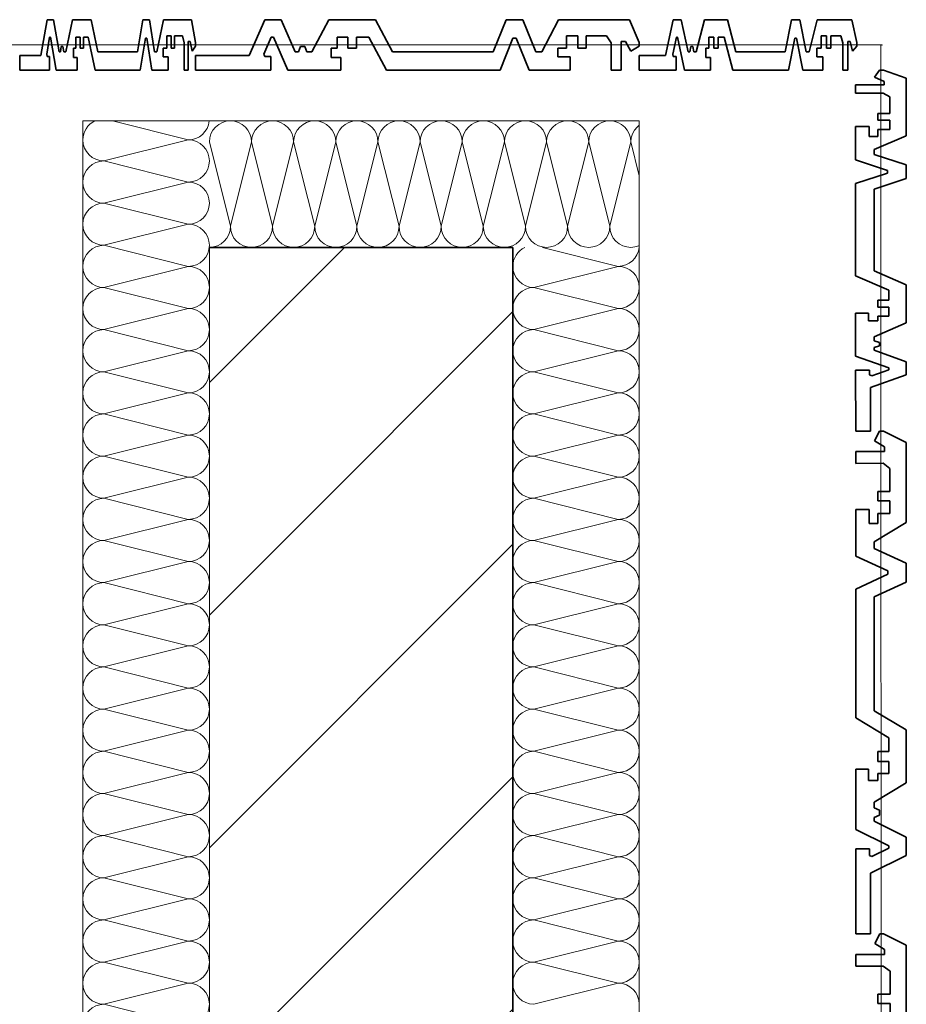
# Model space of a CAD drawing. Header units: metres. Extents: x -177922 to 5550634, y -507967 to 368279.
# Tile 105 of 125: x 3712478 to 3713180, y -51362 to -50584. Entities that reach past the tile are written whole.
import ezdxf

# ---------------------------------------------------------------- set-up
doc = ezdxf.new("R2010")
doc.units = ezdxf.units.M
doc.header["$LTSCALE"] = 0.05
doc.header["$PDSIZE"] = 0.8
for name, color, linetype in [('A_1_Bauteilschraffuren', 7, 'Continuous'), ('A_1_Fassaden', 7, 'Continuous'), ('A_1_Wände_Außen', 7, 'Continuous')]:
    doc.layers.add(name, color=color, linetype=linetype)
pattern_1 = [(45, (3733493.5, -38278.93), (-91.9239, 91.9239), [])]

# ---------------------------------------------------------------- blocks, each defined once
blk = doc.blocks.new('*X120', base_point=(3733493.5, -38278.93))
at = {"layer": 'A_1_Bauteilschraffuren', "color": 253, "linetype": 'Continuous', "lineweight": 13}
for p, q in [((3712951.83, -50778.93), (3712891.83, -50763.93)), ((3712951.83, -50778.93), (3712885.16, -50795.59)), ((3712951.83, -50812.26), (3712885.16, -50795.59)), ((3712951.83, -50812.26), (3712885.16, -50828.93)), ((3712951.83, -50845.59), (3712885.16, -50828.93)), ((3712951.83, -50845.59), (3712885.16, -50862.26)), ((3712951.83, -50878.93), (3712885.16, -50862.26)), ((3712951.83, -50878.93), (3712885.16, -50895.59)), ((3712951.83, -50912.26), (3712885.16, -50895.59)), ((3712951.83, -50912.26), (3712885.16, -50928.93)), ((3712951.83, -50945.59), (3712885.16, -50928.93)), ((3712951.83, -50945.59), (3712885.16, -50962.26)), ((3712951.83, -50978.93), (3712885.16, -50962.26)), ((3712951.83, -50978.93), (3712885.16, -50995.59)), ((3712951.83, -51012.26), (3712885.16, -50995.59)), ((3712951.83, -51012.26), (3712885.16, -51028.93)), ((3712951.83, -51045.59), (3712885.16, -51028.93)), ((3712951.83, -51045.59), (3712885.16, -51062.26)), ((3712951.83, -51078.93), (3712885.16, -51062.26)), ((3712951.83, -51078.93), (3712885.16, -51095.59)), ((3712951.83, -51112.26), (3712885.16, -51095.59)), ((3712951.83, -51112.26), (3712885.16, -51128.93)), ((3712951.83, -51145.59), (3712885.16, -51128.93)), ((3712951.83, -51145.59), (3712885.16, -51162.26)), ((3712951.83, -51178.93), (3712885.16, -51162.26)), ((3712951.83, -51178.93), (3712885.16, -51195.59)), ((3712951.83, -51212.26), (3712885.16, -51195.59)), ((3712951.83, -51212.26), (3712885.16, -51228.93)), ((3712951.83, -51245.59), (3712885.16, -51228.93)), ((3712951.83, -51245.59), (3712885.16, -51262.26)), ((3712951.83, -51278.93), (3712885.16, -51262.26)), ((3712951.83, -51278.93), (3712885.16, -51295.59)), ((3712951.83, -51312.26), (3712885.16, -51295.59)), ((3712951.83, -51312.26), (3712885.16, -51328.93)), ((3712951.83, -51345.59), (3712885.16, -51328.93)), ((3712951.83, -51345.59), (3712885.16, -51362.26))]:
    blk.add_line(p, q, dxfattribs=at)
for centre, start, end in [((3712885.16, -50778.93), 115.83733, 180), ((3712951.83, -50762.26), 270, 354.26284), ((3712885.16, -50778.93), 180, 270), ((3712951.83, -50795.59), 0, 90), ((3712885.16, -50812.26), 90, 180), ((3712951.83, -50795.59), 270, 0), ((3712885.16, -50812.26), 180, 270), ((3712951.83, -50828.93), 0, 90), ((3712885.16, -50845.59), 90, 180), ((3712951.83, -50828.93), 270, 0), ((3712885.16, -50845.59), 180, 270), ((3712951.83, -50862.26), 0, 90), ((3712885.16, -50878.93), 90, 180), ((3712951.83, -50862.26), 270, 0), ((3712885.16, -50878.93), 180, 270), ((3712951.83, -50895.59), 0, 90), ((3712885.16, -50912.26), 90, 180), ((3712951.83, -50895.59), 270, 0), ((3712885.16, -50912.26), 180, 270), ((3712951.83, -50928.93), 0, 90), ((3712885.16, -50945.59), 90, 180), ((3712951.83, -50928.93), 270, 0), ((3712885.16, -50945.59), 180, 270), ((3712951.83, -50962.26), 0, 90), ((3712885.16, -50978.93), 90, 180), ((3712951.83, -50962.26), 270, 0), ((3712885.16, -50978.93), 180, 270), ((3712951.83, -50995.59), 0, 90), ((3712885.16, -51012.26), 90, 180), ((3712951.83, -50995.59), 270, 0), ((3712885.16, -51012.26), 180, 270), ((3712951.83, -51028.93), 0, 90), ((3712885.16, -51045.59), 90, 180), ((3712951.83, -51028.93), 270, 0), ((3712885.16, -51045.59), 180, 270), ((3712951.83, -51062.26), 0, 90), ((3712885.16, -51078.93), 90, 180), ((3712951.83, -51062.26), 270, 0), ((3712885.16, -51078.93), 180, 270), ((3712951.83, -51095.59), 0, 90), ((3712885.16, -51112.26), 90, 180), ((3712951.83, -51095.59), 270, 0), ((3712885.16, -51112.26), 180, 270), ((3712951.83, -51128.93), 0, 90), ((3712885.16, -51145.59), 90, 180), ((3712951.83, -51128.93), 270, 0), ((3712885.16, -51145.59), 180, 270), ((3712951.83, -51162.26), 0, 90), ((3712885.16, -51178.93), 90, 180), ((3712951.83, -51162.26), 270, 0), ((3712885.16, -51178.93), 180, 270), ((3712951.83, -51195.59), 0, 90), ((3712885.16, -51212.26), 90, 180), ((3712951.83, -51195.59), 270, 0), ((3712885.16, -51212.26), 180, 270), ((3712951.83, -51228.93), 0, 90), ((3712885.16, -51245.59), 90, 180), ((3712951.83, -51228.93), 270, 0), ((3712885.16, -51245.59), 180, 270), ((3712951.83, -51262.26), 0, 90), ((3712885.16, -51278.93), 90, 180), ((3712951.83, -51262.26), 270, 0), ((3712885.16, -51278.93), 180, 270), ((3712951.83, -51295.59), 0, 90), ((3712885.16, -51312.26), 90, 180), ((3712951.83, -51295.59), 270, 0), ((3712885.16, -51312.26), 180, 270), ((3712951.83, -51328.93), 0, 90), ((3712885.16, -51345.59), 90, 180), ((3712951.83, -51328.93), 270, 0), ((3712885.16, -51345.59), 180, 270), ((3712951.83, -51362.26), 0, 90)]:
    blk.add_arc(centre, 16.67, start, end, dxfattribs=at)
blk = doc.blocks.new('*X121', base_point=(3733493.5, -38278.93))
at = {"layer": 'A_1_Bauteilschraffuren', "color": 253, "linetype": 'Continuous', "lineweight": 13}
for p, q in [((3712611.83, -50678.93), (3712551.83, -50663.93)), ((3712611.83, -50678.93), (3712545.16, -50695.59)), ((3712611.83, -50712.26), (3712545.16, -50695.59)), ((3712611.83, -50712.26), (3712545.16, -50728.93)), ((3712611.83, -50745.59), (3712545.16, -50728.93)), ((3712611.83, -50745.59), (3712545.16, -50762.26)), ((3712611.83, -50778.93), (3712545.16, -50762.26)), ((3712611.83, -50778.93), (3712545.16, -50795.59)), ((3712611.83, -50812.26), (3712545.16, -50795.59)), ((3712611.83, -50812.26), (3712545.16, -50828.93)), ((3712611.83, -50845.59), (3712545.16, -50828.93)), ((3712611.83, -50845.59), (3712545.16, -50862.26)), ((3712611.83, -50878.93), (3712545.16, -50862.26)), ((3712611.83, -50878.93), (3712545.16, -50895.59)), ((3712611.83, -50912.26), (3712545.16, -50895.59)), ((3712611.83, -50912.26), (3712545.16, -50928.93)), ((3712611.83, -50945.59), (3712545.16, -50928.93)), ((3712611.83, -50945.59), (3712545.16, -50962.26)), ((3712611.83, -50978.93), (3712545.16, -50962.26)), ((3712611.83, -50978.93), (3712545.16, -50995.59)), ((3712611.83, -51012.26), (3712545.16, -50995.59)), ((3712611.83, -51012.26), (3712545.16, -51028.93)), ((3712611.83, -51045.59), (3712545.16, -51028.93)), ((3712611.83, -51045.59), (3712545.16, -51062.26)), ((3712611.83, -51078.93), (3712545.16, -51062.26)), ((3712611.83, -51078.93), (3712545.16, -51095.59)), ((3712611.83, -51112.26), (3712545.16, -51095.59)), ((3712611.83, -51112.26), (3712545.16, -51128.93)), ((3712611.83, -51145.59), (3712545.16, -51128.93)), ((3712611.83, -51145.59), (3712545.16, -51162.26)), ((3712611.83, -51178.93), (3712545.16, -51162.26)), ((3712611.83, -51178.93), (3712545.16, -51195.59)), ((3712611.83, -51212.26), (3712545.16, -51195.59)), ((3712611.83, -51212.26), (3712545.16, -51228.93)), ((3712611.83, -51245.59), (3712545.16, -51228.93)), ((3712611.83, -51245.59), (3712545.16, -51262.26)), ((3712611.83, -51278.93), (3712545.16, -51262.26)), ((3712611.83, -51278.93), (3712545.16, -51295.59)), ((3712611.83, -51312.26), (3712545.16, -51295.59)), ((3712611.83, -51312.26), (3712545.16, -51328.93)), ((3712611.83, -51345.59), (3712545.16, -51328.93)), ((3712611.83, -51345.59), (3712545.16, -51362.26)), ((3712611.83, -51378.93), (3712545.16, -51362.26))]:
    blk.add_line(p, q, dxfattribs=at)
for centre, start, end in [((3712545.16, -50678.93), 115.84193, 180), ((3712611.83, -50662.26), 270, 354.26083), ((3712545.16, -50678.93), 180, 270), ((3712611.83, -50695.59), 0, 90), ((3712545.16, -50712.26), 90, 180), ((3712611.83, -50695.59), 270, 0), ((3712545.16, -50712.26), 180, 270), ((3712611.83, -50728.93), 0, 90), ((3712545.16, -50745.59), 90, 180), ((3712611.83, -50728.93), 270, 0), ((3712545.16, -50745.59), 180, 270), ((3712611.83, -50762.26), 0, 90), ((3712545.16, -50778.93), 90, 180), ((3712611.83, -50762.26), 270, 0), ((3712545.16, -50778.93), 180, 270), ((3712611.83, -50795.59), 0, 90), ((3712545.16, -50812.26), 90, 180), ((3712611.83, -50795.59), 270, 0), ((3712545.16, -50812.26), 180, 270), ((3712611.83, -50828.93), 0, 90), ((3712545.16, -50845.59), 90, 180), ((3712611.83, -50828.93), 270, 0), ((3712545.16, -50845.59), 180, 270), ((3712611.83, -50862.26), 0, 90), ((3712545.16, -50878.93), 90, 180), ((3712611.83, -50862.26), 270, 0), ((3712545.16, -50878.93), 180, 270), ((3712611.83, -50895.59), 0, 90), ((3712545.16, -50912.26), 90, 180), ((3712611.83, -50895.59), 270, 0), ((3712545.16, -50912.26), 180, 270), ((3712611.83, -50928.93), 0, 90), ((3712545.16, -50945.59), 90, 180), ((3712611.83, -50928.93), 270, 0), ((3712545.16, -50945.59), 180, 270), ((3712611.83, -50962.26), 0, 90), ((3712545.16, -50978.93), 90, 180), ((3712611.83, -50962.26), 270, 0), ((3712545.16, -50978.93), 180, 270), ((3712611.83, -50995.59), 0, 90), ((3712545.16, -51012.26), 90, 180), ((3712611.83, -50995.59), 270, 0), ((3712545.16, -51012.26), 180, 270), ((3712611.83, -51028.93), 0, 90), ((3712545.16, -51045.59), 90, 180), ((3712611.83, -51028.93), 270, 0), ((3712545.16, -51045.59), 180, 270), ((3712611.83, -51062.26), 0, 90), ((3712545.16, -51078.93), 90, 180), ((3712611.83, -51062.26), 270, 0), ((3712545.16, -51078.93), 180, 270), ((3712611.83, -51095.59), 0, 90), ((3712545.16, -51112.26), 90, 180), ((3712611.83, -51095.59), 270, 0), ((3712545.16, -51112.26), 180, 270), ((3712611.83, -51128.93), 0, 90), ((3712545.16, -51145.59), 90, 180), ((3712611.83, -51128.93), 270, 0), ((3712545.16, -51145.59), 180, 270), ((3712611.83, -51162.26), 0, 90), ((3712545.16, -51178.93), 90, 180), ((3712611.83, -51162.26), 270, 0), ((3712545.16, -51178.93), 180, 270), ((3712611.83, -51195.59), 0, 90), ((3712545.16, -51212.26), 90, 180), ((3712611.83, -51195.59), 270, 0), ((3712545.16, -51212.26), 180, 270), ((3712611.83, -51228.93), 0, 90), ((3712545.16, -51245.59), 90, 180), ((3712611.83, -51228.93), 270, 0), ((3712545.16, -51245.59), 180, 270), ((3712611.83, -51262.26), 0, 90), ((3712545.16, -51278.93), 90, 180), ((3712611.83, -51262.26), 270, 0), ((3712545.16, -51278.93), 180, 270), ((3712611.83, -51295.59), 0, 90), ((3712545.16, -51312.26), 90, 180), ((3712611.83, -51295.59), 270, 0), ((3712545.16, -51312.26), 180, 270), ((3712611.83, -51328.93), 0, 90), ((3712545.16, -51345.59), 90, 180), ((3712611.83, -51328.93), 270, 0), ((3712545.16, -51345.59), 180, 270), ((3712611.83, -51362.26), 0, 90), ((3712545.16, -51378.93), 90, 180), ((3712611.83, -51362.26), 270, 0)]:
    blk.add_arc(centre, 16.67, start, end, dxfattribs=at)
blk = doc.blocks.new('*X122', base_point=(3733493.5, -38278.93))
at = {"layer": 'A_1_Bauteilschraffuren', "color": 253, "linetype": 'Continuous', "lineweight": 13}
for p, q in [((3712633.38, -50668.81), (3712631.31, -50671.33)), ((3712635.9, -50666.73), (3712633.38, -50668.81)), ((3712638.79, -50665.19), (3712635.9, -50666.73)), ((3712641.91, -50664.25), (3712638.79, -50665.19)), ((3712645.16, -50663.93), (3712641.91, -50664.25)), ((3712648.41, -50664.25), (3712645.16, -50663.93)), ((3712651.54, -50665.19), (3712648.41, -50664.25)), ((3712654.42, -50666.73), (3712651.54, -50665.19)), ((3712656.95, -50668.81), (3712654.42, -50666.73)), ((3712659.02, -50671.33), (3712656.95, -50668.81)), ((3712666.71, -50668.81), (3712664.64, -50671.33)), ((3712669.24, -50666.73), (3712666.71, -50668.81)), ((3712672.12, -50665.19), (3712669.24, -50666.73)), ((3712675.24, -50664.25), (3712672.12, -50665.19)), ((3712678.5, -50663.93), (3712675.24, -50664.25)), ((3712681.75, -50664.25), (3712678.5, -50663.93)), ((3712684.87, -50665.19), (3712681.75, -50664.25)), ((3712687.76, -50666.73), (3712684.87, -50665.19)), ((3712690.28, -50668.81), (3712687.76, -50666.73)), ((3712692.35, -50671.33), (3712690.28, -50668.81)), ((3712700.04, -50668.81), (3712697.97, -50671.33)), ((3712702.57, -50666.73), (3712700.04, -50668.81)), ((3712705.45, -50665.19), (3712702.57, -50666.73)), ((3712708.58, -50664.25), (3712705.45, -50665.19)), ((3712711.83, -50663.93), (3712708.58, -50664.25)), ((3712715.08, -50664.25), (3712711.83, -50663.93)), ((3712718.21, -50665.19), (3712715.08, -50664.25)), ((3712721.09, -50666.73), (3712718.21, -50665.19)), ((3712723.61, -50668.81), (3712721.09, -50666.73)), ((3712725.69, -50671.33), (3712723.61, -50668.81)), ((3712733.38, -50668.81), (3712731.31, -50671.33)), ((3712735.9, -50666.73), (3712733.38, -50668.81)), ((3712738.79, -50665.19), (3712735.9, -50666.73)), ((3712741.91, -50664.25), (3712738.79, -50665.19)), ((3712745.16, -50663.93), (3712741.91, -50664.25)), ((3712748.41, -50664.25), (3712745.16, -50663.93)), ((3712751.54, -50665.19), (3712748.41, -50664.25)), ((3712754.42, -50666.73), (3712751.54, -50665.19)), ((3712756.95, -50668.81), (3712754.42, -50666.73)), ((3712759.02, -50671.33), (3712756.95, -50668.81)), ((3712766.71, -50668.81), (3712764.64, -50671.33)), ((3712769.24, -50666.73), (3712766.71, -50668.81)), ((3712772.12, -50665.19), (3712769.24, -50666.73)), ((3712775.24, -50664.25), (3712772.12, -50665.19)), ((3712778.5, -50663.93), (3712775.24, -50664.25)), ((3712781.75, -50664.25), (3712778.5, -50663.93)), ((3712784.87, -50665.19), (3712781.75, -50664.25)), ((3712787.76, -50666.73), (3712784.87, -50665.19)), ((3712790.28, -50668.81), (3712787.76, -50666.73)), ((3712792.35, -50671.33), (3712790.28, -50668.81)), ((3712800.04, -50668.81), (3712797.97, -50671.33)), ((3712802.57, -50666.73), (3712800.04, -50668.81)), ((3712805.45, -50665.19), (3712802.57, -50666.73)), ((3712808.58, -50664.25), (3712805.45, -50665.19)), ((3712811.83, -50663.93), (3712808.58, -50664.25)), ((3712815.08, -50664.25), (3712811.83, -50663.93)), ((3712818.21, -50665.19), (3712815.08, -50664.25)), ((3712821.09, -50666.73), (3712818.21, -50665.19)), ((3712823.61, -50668.81), (3712821.09, -50666.73)), ((3712825.69, -50671.33), (3712823.61, -50668.81)), ((3712833.38, -50668.81), (3712831.31, -50671.33)), ((3712835.9, -50666.73), (3712833.38, -50668.81)), ((3712838.79, -50665.19), (3712835.9, -50666.73)), ((3712841.91, -50664.25), (3712838.79, -50665.19)), ((3712845.16, -50663.93), (3712841.91, -50664.25)), ((3712848.41, -50664.25), (3712845.16, -50663.93)), ((3712851.54, -50665.19), (3712848.41, -50664.25)), ((3712854.42, -50666.73), (3712851.54, -50665.19)), ((3712856.95, -50668.81), (3712854.42, -50666.73)), ((3712859.02, -50671.33), (3712856.95, -50668.81)), ((3712866.71, -50668.81), (3712864.64, -50671.33)), ((3712869.24, -50666.73), (3712866.71, -50668.81)), ((3712872.12, -50665.19), (3712869.24, -50666.73)), ((3712875.24, -50664.25), (3712872.12, -50665.19)), ((3712878.5, -50663.93), (3712875.24, -50664.25)), ((3712881.75, -50664.25), (3712878.5, -50663.93)), ((3712884.87, -50665.19), (3712881.75, -50664.25)), ((3712887.76, -50666.73), (3712884.87, -50665.19)), ((3712890.28, -50668.81), (3712887.76, -50666.73)), ((3712892.35, -50671.33), (3712890.28, -50668.81)), ((3712900.04, -50668.81), (3712897.97, -50671.33)), ((3712902.57, -50666.73), (3712900.04, -50668.81)), ((3712905.45, -50665.19), (3712902.57, -50666.73)), ((3712908.58, -50664.25), (3712905.45, -50665.19)), ((3712911.83, -50663.93), (3712908.58, -50664.25)), ((3712915.08, -50664.25), (3712911.83, -50663.93)), ((3712918.21, -50665.19), (3712915.08, -50664.25)), ((3712921.09, -50666.73), (3712918.21, -50665.19)), ((3712923.61, -50668.81), (3712921.09, -50666.73)), ((3712925.69, -50671.33), (3712923.61, -50668.81)), ((3712933.38, -50668.81), (3712931.31, -50671.33)), ((3712935.9, -50666.73), (3712933.38, -50668.81)), ((3712938.79, -50665.19), (3712935.9, -50666.73)), ((3712941.91, -50664.25), (3712938.79, -50665.19)), ((3712945.16, -50663.93), (3712941.91, -50664.25)), ((3712948.41, -50664.25), (3712945.16, -50663.93)), ((3712951.54, -50665.19), (3712948.41, -50664.25)), ((3712954.42, -50666.73), (3712951.54, -50665.19)), ((3712956.95, -50668.81), (3712954.42, -50666.73)), ((3712959.02, -50671.33), (3712956.95, -50668.81)), ((3712966.71, -50668.81), (3712964.64, -50671.33)), ((3712968.5, -50667.34), (3712966.71, -50668.81)), ((3712629.77, -50674.21), (3712628.82, -50677.34)), ((3712631.31, -50671.33), (3712629.77, -50674.21)), ((3712660.56, -50674.21), (3712659.02, -50671.33)), ((3712661.51, -50677.34), (3712660.56, -50674.21)), ((3712663.1, -50674.21), (3712662.15, -50677.34)), ((3712664.64, -50671.33), (3712663.1, -50674.21)), ((3712693.89, -50674.21), (3712692.35, -50671.33)), ((3712694.84, -50677.34), (3712693.89, -50674.21)), ((3712696.43, -50674.21), (3712695.48, -50677.34)), ((3712697.97, -50671.33), (3712696.43, -50674.21)), ((3712727.23, -50674.21), (3712725.69, -50671.33)), ((3712728.18, -50677.34), (3712727.23, -50674.21)), ((3712729.77, -50674.21), (3712728.82, -50677.34)), ((3712731.31, -50671.33), (3712729.77, -50674.21)), ((3712760.56, -50674.21), (3712759.02, -50671.33)), ((3712761.51, -50677.34), (3712760.56, -50674.21)), ((3712763.1, -50674.21), (3712762.15, -50677.34)), ((3712764.64, -50671.33), (3712763.1, -50674.21)), ((3712793.89, -50674.21), (3712792.35, -50671.33)), ((3712794.84, -50677.34), (3712793.89, -50674.21)), ((3712796.43, -50674.21), (3712795.48, -50677.34)), ((3712797.97, -50671.33), (3712796.43, -50674.21)), ((3712827.23, -50674.21), (3712825.69, -50671.33)), ((3712828.18, -50677.34), (3712827.23, -50674.21)), ((3712829.77, -50674.21), (3712828.82, -50677.34)), ((3712831.31, -50671.33), (3712829.77, -50674.21)), ((3712860.56, -50674.21), (3712859.02, -50671.33)), ((3712861.51, -50677.34), (3712860.56, -50674.21)), ((3712863.1, -50674.21), (3712862.15, -50677.34)), ((3712864.64, -50671.33), (3712863.1, -50674.21)), ((3712893.89, -50674.21), (3712892.35, -50671.33)), ((3712894.84, -50677.34), (3712893.89, -50674.21)), ((3712896.43, -50674.21), (3712895.48, -50677.34)), ((3712897.97, -50671.33), (3712896.43, -50674.21)), ((3712927.23, -50674.21), (3712925.69, -50671.33)), ((3712928.18, -50677.34), (3712927.23, -50674.21)), ((3712929.77, -50674.21), (3712928.82, -50677.34)), ((3712931.31, -50671.33), (3712929.77, -50674.21)), ((3712960.56, -50674.21), (3712959.02, -50671.33)), ((3712961.51, -50677.34), (3712960.56, -50674.21)), ((3712963.1, -50674.21), (3712962.15, -50677.34)), ((3712964.64, -50671.33), (3712963.1, -50674.21)), ((3712628.82, -50677.34), (3712628.5, -50680.59)), ((3712628.5, -50680.59), (3712645.16, -50747.26)), ((3712661.83, -50680.59), (3712645.16, -50747.26)), ((3712661.83, -50680.59), (3712661.51, -50677.34)), ((3712662.15, -50677.34), (3712661.83, -50680.59)), ((3712661.83, -50680.59), (3712678.5, -50747.26)), ((3712695.16, -50680.59), (3712678.5, -50747.26)), ((3712695.16, -50680.59), (3712694.84, -50677.34)), ((3712695.48, -50677.34), (3712695.16, -50680.59)), ((3712695.16, -50680.59), (3712711.83, -50747.26)), ((3712728.5, -50680.59), (3712711.83, -50747.26)), ((3712728.5, -50680.59), (3712728.18, -50677.34)), ((3712728.82, -50677.34), (3712728.5, -50680.59)), ((3712728.5, -50680.59), (3712745.16, -50747.26)), ((3712761.83, -50680.59), (3712745.16, -50747.26)), ((3712761.83, -50680.59), (3712761.51, -50677.34)), ((3712762.15, -50677.34), (3712761.83, -50680.59)), ((3712761.83, -50680.59), (3712778.5, -50747.26)), ((3712795.16, -50680.59), (3712778.5, -50747.26)), ((3712795.16, -50680.59), (3712794.84, -50677.34)), ((3712795.48, -50677.34), (3712795.16, -50680.59)), ((3712795.16, -50680.59), (3712811.83, -50747.26)), ((3712828.5, -50680.59), (3712811.83, -50747.26)), ((3712828.5, -50680.59), (3712828.18, -50677.34)), ((3712828.82, -50677.34), (3712828.5, -50680.59)), ((3712828.5, -50680.59), (3712845.16, -50747.26)), ((3712861.83, -50680.59), (3712845.16, -50747.26)), ((3712861.83, -50680.59), (3712861.51, -50677.34)), ((3712862.15, -50677.34), (3712861.83, -50680.59)), ((3712861.83, -50680.59), (3712878.5, -50747.26)), ((3712895.16, -50680.59), (3712878.5, -50747.26)), ((3712895.16, -50680.59), (3712894.84, -50677.34)), ((3712895.48, -50677.34), (3712895.16, -50680.59)), ((3712895.16, -50680.59), (3712911.83, -50747.26)), ((3712928.5, -50680.59), (3712911.83, -50747.26)), ((3712928.5, -50680.59), (3712928.18, -50677.34)), ((3712928.82, -50677.34), (3712928.5, -50680.59)), ((3712928.5, -50680.59), (3712945.16, -50747.26)), ((3712961.83, -50680.59), (3712945.16, -50747.26)), ((3712961.83, -50680.59), (3712961.51, -50677.34)), ((3712962.15, -50677.34), (3712961.83, -50680.59)), ((3712961.83, -50680.59), (3712968.5, -50707.26)), ((3712644.84, -50750.51), (3712645.16, -50747.26)), ((3712645.16, -50747.26), (3712645.48, -50750.51)), ((3712678.18, -50750.51), (3712678.5, -50747.26)), ((3712678.5, -50747.26), (3712678.82, -50750.51)), ((3712711.51, -50750.51), (3712711.83, -50747.26)), ((3712711.83, -50747.26), (3712712.15, -50750.51)), ((3712744.84, -50750.51), (3712745.16, -50747.26)), ((3712745.16, -50747.26), (3712745.48, -50750.51)), ((3712778.18, -50750.51), (3712778.5, -50747.26)), ((3712778.5, -50747.26), (3712778.82, -50750.51)), ((3712811.51, -50750.51), (3712811.83, -50747.26)), ((3712811.83, -50747.26), (3712812.15, -50750.51)), ((3712844.84, -50750.51), (3712845.16, -50747.26)), ((3712845.16, -50747.26), (3712845.48, -50750.51)), ((3712878.18, -50750.51), (3712878.5, -50747.26)), ((3712878.5, -50747.26), (3712878.82, -50750.51)), ((3712911.51, -50750.51), (3712911.83, -50747.26)), ((3712911.83, -50747.26), (3712912.15, -50750.51)), ((3712944.84, -50750.51), (3712945.16, -50747.26)), ((3712945.16, -50747.26), (3712945.48, -50750.51)), ((3712642.35, -50756.52), (3712643.89, -50753.64)), ((3712643.89, -50753.64), (3712644.84, -50750.51)), ((3712645.48, -50750.51), (3712646.43, -50753.64)), ((3712646.43, -50753.64), (3712647.97, -50756.52)), ((3712675.69, -50756.52), (3712677.23, -50753.64)), ((3712677.23, -50753.64), (3712678.18, -50750.51)), ((3712678.82, -50750.51), (3712679.77, -50753.64)), ((3712679.77, -50753.64), (3712681.31, -50756.52)), ((3712709.02, -50756.52), (3712710.56, -50753.64)), ((3712710.56, -50753.64), (3712711.51, -50750.51)), ((3712712.15, -50750.51), (3712713.1, -50753.64)), ((3712713.1, -50753.64), (3712714.64, -50756.52)), ((3712742.35, -50756.52), (3712743.89, -50753.64)), ((3712743.89, -50753.64), (3712744.84, -50750.51)), ((3712745.48, -50750.51), (3712746.43, -50753.64)), ((3712746.43, -50753.64), (3712747.97, -50756.52)), ((3712775.69, -50756.52), (3712777.23, -50753.64)), ((3712777.23, -50753.64), (3712778.18, -50750.51)), ((3712778.82, -50750.51), (3712779.77, -50753.64)), ((3712779.77, -50753.64), (3712781.31, -50756.52)), ((3712809.02, -50756.52), (3712810.56, -50753.64)), ((3712810.56, -50753.64), (3712811.51, -50750.51)), ((3712812.15, -50750.51), (3712813.1, -50753.64)), ((3712813.1, -50753.64), (3712814.64, -50756.52)), ((3712842.35, -50756.52), (3712843.89, -50753.64)), ((3712843.89, -50753.64), (3712844.84, -50750.51)), ((3712845.48, -50750.51), (3712846.43, -50753.64)), ((3712846.43, -50753.64), (3712847.97, -50756.52)), ((3712875.69, -50756.52), (3712877.23, -50753.64)), ((3712877.23, -50753.64), (3712878.18, -50750.51)), ((3712878.82, -50750.51), (3712879.77, -50753.64)), ((3712879.77, -50753.64), (3712881.31, -50756.52)), ((3712909.02, -50756.52), (3712910.56, -50753.64)), ((3712910.56, -50753.64), (3712911.51, -50750.51)), ((3712912.15, -50750.51), (3712913.1, -50753.64)), ((3712913.1, -50753.64), (3712914.64, -50756.52)), ((3712942.35, -50756.52), (3712943.89, -50753.64)), ((3712943.89, -50753.64), (3712944.84, -50750.51)), ((3712945.48, -50750.51), (3712946.43, -50753.64)), ((3712946.43, -50753.64), (3712947.97, -50756.52)), ((3712631.75, -50763.61), (3712634.87, -50762.66)), ((3712634.87, -50762.66), (3712637.76, -50761.12)), ((3712637.76, -50761.12), (3712640.28, -50759.04)), ((3712640.28, -50759.04), (3712642.35, -50756.52)), ((3712647.97, -50756.52), (3712650.04, -50759.04)), ((3712650.04, -50759.04), (3712652.57, -50761.12)), ((3712652.57, -50761.12), (3712655.45, -50762.66)), ((3712655.45, -50762.66), (3712658.58, -50763.61)), ((3712665.08, -50763.61), (3712668.21, -50762.66)), ((3712668.21, -50762.66), (3712671.09, -50761.12)), ((3712671.09, -50761.12), (3712673.61, -50759.04)), ((3712673.61, -50759.04), (3712675.69, -50756.52)), ((3712681.31, -50756.52), (3712683.38, -50759.04)), ((3712683.38, -50759.04), (3712685.9, -50761.12)), ((3712685.9, -50761.12), (3712688.79, -50762.66)), ((3712688.79, -50762.66), (3712691.91, -50763.61)), ((3712698.41, -50763.61), (3712701.54, -50762.66)), ((3712701.54, -50762.66), (3712704.42, -50761.12)), ((3712704.42, -50761.12), (3712706.95, -50759.04)), ((3712706.95, -50759.04), (3712709.02, -50756.52)), ((3712714.64, -50756.52), (3712716.71, -50759.04)), ((3712716.71, -50759.04), (3712719.24, -50761.12)), ((3712719.24, -50761.12), (3712722.12, -50762.66)), ((3712722.12, -50762.66), (3712725.24, -50763.61)), ((3712731.75, -50763.61), (3712734.87, -50762.66)), ((3712734.87, -50762.66), (3712737.76, -50761.12)), ((3712737.76, -50761.12), (3712740.28, -50759.04)), ((3712740.28, -50759.04), (3712742.35, -50756.52)), ((3712747.97, -50756.52), (3712750.04, -50759.04)), ((3712750.04, -50759.04), (3712752.57, -50761.12)), ((3712752.57, -50761.12), (3712755.45, -50762.66)), ((3712755.45, -50762.66), (3712758.58, -50763.61)), ((3712765.08, -50763.61), (3712768.21, -50762.66)), ((3712768.21, -50762.66), (3712771.09, -50761.12)), ((3712771.09, -50761.12), (3712773.61, -50759.04)), ((3712773.61, -50759.04), (3712775.69, -50756.52)), ((3712781.31, -50756.52), (3712783.38, -50759.04)), ((3712783.38, -50759.04), (3712785.9, -50761.12)), ((3712785.9, -50761.12), (3712788.79, -50762.66)), ((3712788.79, -50762.66), (3712791.91, -50763.61)), ((3712798.41, -50763.61), (3712801.54, -50762.66)), ((3712801.54, -50762.66), (3712804.42, -50761.12)), ((3712804.42, -50761.12), (3712806.95, -50759.04)), ((3712806.95, -50759.04), (3712809.02, -50756.52)), ((3712814.64, -50756.52), (3712816.71, -50759.04)), ((3712816.71, -50759.04), (3712819.24, -50761.12)), ((3712819.24, -50761.12), (3712822.12, -50762.66)), ((3712822.12, -50762.66), (3712825.24, -50763.61)), ((3712831.75, -50763.61), (3712834.87, -50762.66)), ((3712834.87, -50762.66), (3712837.76, -50761.12)), ((3712837.76, -50761.12), (3712840.28, -50759.04)), ((3712840.28, -50759.04), (3712842.35, -50756.52)), ((3712847.97, -50756.52), (3712850.04, -50759.04)), ((3712850.04, -50759.04), (3712852.57, -50761.12)), ((3712852.57, -50761.12), (3712855.45, -50762.66)), ((3712855.45, -50762.66), (3712858.58, -50763.61)), ((3712865.08, -50763.61), (3712868.21, -50762.66)), ((3712868.21, -50762.66), (3712871.09, -50761.12)), ((3712871.09, -50761.12), (3712873.61, -50759.04)), ((3712873.61, -50759.04), (3712875.69, -50756.52)), ((3712881.31, -50756.52), (3712883.38, -50759.04)), ((3712883.38, -50759.04), (3712885.9, -50761.12)), ((3712885.9, -50761.12), (3712888.79, -50762.66)), ((3712888.79, -50762.66), (3712891.91, -50763.61)), ((3712898.41, -50763.61), (3712901.54, -50762.66)), ((3712901.54, -50762.66), (3712904.42, -50761.12)), ((3712904.42, -50761.12), (3712906.95, -50759.04)), ((3712906.95, -50759.04), (3712909.02, -50756.52)), ((3712914.64, -50756.52), (3712916.71, -50759.04)), ((3712916.71, -50759.04), (3712919.24, -50761.12)), ((3712919.24, -50761.12), (3712922.12, -50762.66)), ((3712922.12, -50762.66), (3712925.24, -50763.61)), ((3712931.75, -50763.61), (3712934.87, -50762.66)), ((3712934.87, -50762.66), (3712937.76, -50761.12)), ((3712937.76, -50761.12), (3712940.28, -50759.04)), ((3712940.28, -50759.04), (3712942.35, -50756.52)), ((3712947.97, -50756.52), (3712950.04, -50759.04)), ((3712950.04, -50759.04), (3712952.57, -50761.12)), ((3712952.57, -50761.12), (3712955.45, -50762.66)), ((3712955.45, -50762.66), (3712958.58, -50763.61)), ((3712965.08, -50763.61), (3712968.21, -50762.66)), ((3712968.21, -50762.66), (3712968.5, -50762.5)), ((3712628.5, -50763.93), (3712631.75, -50763.61)), ((3712658.58, -50763.61), (3712661.83, -50763.93)), ((3712661.83, -50763.93), (3712665.08, -50763.61)), ((3712691.91, -50763.61), (3712695.16, -50763.93)), ((3712695.16, -50763.93), (3712698.41, -50763.61)), ((3712725.24, -50763.61), (3712728.5, -50763.93)), ((3712728.5, -50763.93), (3712731.75, -50763.61)), ((3712758.58, -50763.61), (3712761.83, -50763.93)), ((3712761.83, -50763.93), (3712765.08, -50763.61)), ((3712791.91, -50763.61), (3712795.16, -50763.93)), ((3712795.16, -50763.93), (3712798.41, -50763.61)), ((3712825.24, -50763.61), (3712828.5, -50763.93)), ((3712828.5, -50763.93), (3712831.75, -50763.61)), ((3712858.58, -50763.61), (3712861.83, -50763.93)), ((3712861.83, -50763.93), (3712865.08, -50763.61)), ((3712891.91, -50763.61), (3712895.16, -50763.93)), ((3712895.16, -50763.93), (3712898.41, -50763.61)), ((3712925.24, -50763.61), (3712928.5, -50763.93)), ((3712928.5, -50763.93), (3712931.75, -50763.61)), ((3712958.58, -50763.61), (3712961.83, -50763.93)), ((3712961.83, -50763.93), (3712965.08, -50763.61))]:
    blk.add_line(p, q, dxfattribs=at)

msp = doc.modelspace()

# ---------------------------------------------------------------- hatches: boundary and pattern name
at = {"layer": 'A_1_Bauteilschraffuren', "linetype": 'Continuous', "lineweight": 13}
h = msp.add_hatch(dxfattribs=at)
h.set_pattern_fill('MW_Kalksandstein_0006', color=253, style=0, pattern_type=2)
h.set_pattern_definition(pattern_1)
h.paths.add_polyline_path([(3712628.496, -51003.926), (3712868.496, -51003.926), (3712868.496, -50763.926), (3712628.496, -50763.926)])
h = msp.add_hatch(dxfattribs=at)
h.set_pattern_fill('MW_Kalksandstein_0006', color=253, style=0, pattern_type=2)
h.set_pattern_definition(pattern_1)
h.paths.add_polyline_path([(3712628.496, -53803.926), (3712868.496, -53803.926), (3712868.496, -51003.926), (3712628.496, -51003.926)])

# ---------------------------------------------------------------- linework, layer by layer
at = {"layer": 'A_1_Fassaden', "color": 7, "linetype": 'Continuous', "lineweight": 35}
for p, q in [((3712500.204, -50583.926), (3712495.3, -50612.26)), ((3712505.293, -50583.926), (3712500.204, -50583.926)), ((3712505.293, -50583.926), (3712509.673, -50609.236)), ((3712520.241, -50583.926), (3712514.916, -50609.236)), ((3712534.918, -50583.926), (3712520.241, -50583.926)), ((3712534.918, -50583.926), (3712540.242, -50609.236)), ((3712575.817, -50583.926), (3712571.759, -50609.236)), ((3712581.07, -50583.926), (3712575.817, -50583.926)), ((3712581.07, -50583.926), (3712585.127, -50609.236)), ((3712592.232, -50583.926), (3712586.968, -50609.236)), ((3712614.403, -50583.926), (3712592.232, -50583.926)), ((3712672.312, -50583.926), (3712659.928, -50612.26)), ((3712685.162, -50583.926), (3712672.312, -50583.926)), ((3712685.162, -50583.926), (3712696.224, -50609.236)), ((3712722.908, -50583.926), (3712709.463, -50609.236)), ((3712759.97, -50583.926), (3712722.908, -50583.926)), ((3712759.97, -50583.926), (3712773.416, -50609.236)), ((3712863.248, -50583.926), (3712853.002, -50609.236)), ((3712876.513, -50583.926), (3712863.248, -50583.926)), ((3712876.513, -50583.926), (3712886.759, -50609.236)), ((3712904.7, -50583.926), (3712891.406, -50609.236)), ((3712960.686, -50583.926), (3712904.7, -50583.926)), ((3712995.357, -50583.926), (3712989.289, -50612.26)), ((3713001.655, -50583.926), (3712995.357, -50583.926)), ((3713001.655, -50583.926), (3713007.075, -50609.236)), ((3713020.151, -50583.926), (3713013.563, -50609.236)), ((3713038.313, -50583.926), (3713020.151, -50583.926)), ((3713038.313, -50583.926), (3713044.901, -50609.236)), ((3713088.922, -50583.926), (3713083.901, -50609.236)), ((3713095.422, -50583.926), (3713088.922, -50583.926)), ((3713095.422, -50583.926), (3713100.443, -50609.236)), ((3713109.234, -50583.926), (3713102.72, -50609.236)), ((3713136.669, -50583.926), (3713109.234, -50583.926)), ((3712502.891, -50597.821), (3712502.198, -50597.821)), ((3712502.891, -50597.821), (3712507.409, -50623.926)), ((3712522.833, -50597.608), (3712522.833, -50606.381)), ((3712526.223, -50597.608), (3712522.833, -50597.608)), ((3712526.223, -50597.608), (3712526.223, -50606.381)), ((3712528.956, -50597.608), (3712528.956, -50606.381)), ((3712532.767, -50597.608), (3712528.956, -50597.608)), ((3712532.767, -50597.608), (3712538.304, -50623.926)), ((3712577.944, -50598.615), (3712573.886, -50623.926)), ((3712578.944, -50598.615), (3712577.944, -50598.615)), ((3712578.944, -50598.615), (3712583.002, -50623.926)), ((3712594.742, -50596.791), (3712594.742, -50606.433)), ((3712598.226, -50596.791), (3712594.742, -50596.791)), ((3712598.226, -50596.791), (3712598.226, -50606.433)), ((3712600.879, -50596.791), (3712600.879, -50606.433)), ((3712607.23, -50596.791), (3712600.879, -50596.791)), ((3712677.347, -50597.821), (3712671.546, -50611.094)), ((3712679.097, -50597.821), (3712677.347, -50597.821)), ((3712679.097, -50597.821), (3712690.506, -50623.926)), ((3712729.454, -50597.608), (3712729.454, -50606.381)), ((3712738.014, -50597.608), (3712729.454, -50597.608)), ((3712738.014, -50597.608), (3712738.014, -50606.381)), ((3712744.915, -50597.608), (3712744.915, -50606.381)), ((3712754.54, -50597.608), (3712744.915, -50597.608)), ((3712754.54, -50597.608), (3712768.52, -50623.926)), ((3712868.619, -50598.615), (3712858.372, -50623.926)), ((3712871.145, -50598.615), (3712868.619, -50598.615)), ((3712871.145, -50598.615), (3712881.391, -50623.926)), ((3712911.037, -50596.791), (3712911.037, -50606.433)), ((3712919.835, -50596.791), (3712911.037, -50596.791)), ((3712919.835, -50596.791), (3712919.835, -50606.433)), ((3712926.534, -50596.791), (3712926.534, -50606.433)), ((3712942.572, -50596.791), (3712926.534, -50596.791)), ((3712942.572, -50596.791), (3712946.122, -50602.148)), ((3712998.683, -50597.821), (3712997.825, -50597.821)), ((3712998.683, -50597.821), (3713004.273, -50623.926)), ((3713023.359, -50597.608), (3713023.359, -50606.381)), ((3713027.553, -50597.608), (3713023.359, -50597.608)), ((3713027.553, -50597.608), (3713027.553, -50606.381)), ((3713030.935, -50597.608), (3713030.935, -50606.381)), ((3713035.652, -50597.608), (3713030.935, -50597.608)), ((3713035.652, -50597.608), (3713042.502, -50623.926)), ((3713091.553, -50598.615), (3713086.532, -50623.926)), ((3713092.791, -50598.615), (3713091.553, -50598.615)), ((3713092.791, -50598.615), (3713097.812, -50623.926)), ((3713112.34, -50596.791), (3713112.34, -50606.433)), ((3713116.651, -50596.791), (3713112.34, -50596.791)), ((3713116.651, -50596.791), (3713116.651, -50606.433)), ((3713119.934, -50596.791), (3713119.934, -50606.433)), ((3713127.793, -50596.791), (3713119.934, -50596.791)), ((3712511.354, -50605.095), (3712510.739, -50609.236)), ((3712512.723, -50605.095), (3712511.354, -50605.095)), ((3712512.723, -50605.095), (3712513.338, -50609.236)), ((3712520.968, -50606.381), (3712520.968, -50613.726)), ((3712522.833, -50606.381), (3712520.968, -50606.381)), ((3712528.956, -50606.381), (3712526.223, -50606.381)), ((3712592.014, -50606.433), (3712592.014, -50613.3)), ((3712594.742, -50606.433), (3712592.014, -50606.433)), ((3712600.879, -50606.433), (3712598.226, -50606.433)), ((3712611.863, -50601.234), (3712611.863, -50623.926)), ((3712613.217, -50601.234), (3712611.863, -50601.234)), ((3712613.217, -50601.234), (3712614.826, -50608.906)), ((3712617.496, -50604.967), (3712614.826, -50608.906)), ((3712700.469, -50605.095), (3712698.916, -50609.236)), ((3712703.925, -50605.095), (3712700.469, -50605.095)), ((3712703.925, -50605.095), (3712705.478, -50609.236)), ((3712724.745, -50606.381), (3712724.745, -50613.726)), ((3712729.454, -50606.381), (3712724.745, -50606.381)), ((3712744.915, -50606.381), (3712738.014, -50606.381)), ((3712904.148, -50606.433), (3712904.148, -50613.3)), ((3712911.037, -50606.433), (3712904.148, -50606.433)), ((3712926.534, -50606.433), (3712919.835, -50606.433)), ((3712946.122, -50602.148), (3712946.122, -50623.926)), ((3712954.272, -50601.234), (3712954.272, -50623.926)), ((3712957.691, -50601.234), (3712954.272, -50601.234)), ((3712957.691, -50601.234), (3712961.753, -50608.906)), ((3712968.496, -50604.967), (3712961.753, -50608.906)), ((3713009.155, -50605.095), (3713008.394, -50609.236)), ((3713010.849, -50605.095), (3713009.155, -50605.095)), ((3713010.849, -50605.095), (3713011.61, -50609.236)), ((3713021.051, -50606.381), (3713021.051, -50613.726)), ((3713023.359, -50606.381), (3713021.051, -50606.381)), ((3713030.935, -50606.381), (3713027.553, -50606.381)), ((3713108.964, -50606.433), (3713108.964, -50613.3)), ((3713112.34, -50606.433), (3713108.964, -50606.433)), ((3713119.934, -50606.433), (3713116.651, -50606.433)), ((3713133.526, -50601.234), (3713133.526, -50623.926)), ((3713135.201, -50601.234), (3713133.526, -50601.234)), ((3713135.201, -50601.234), (3713137.192, -50608.906)), ((3713140.496, -50604.967), (3713137.192, -50608.906)), ((3712495.3, -50612.26), (3712478.496, -50612.26)), ((3712478.496, -50612.26), (3712478.496, -50623.926)), ((3712502.073, -50613.02), (3712500.179, -50613.02)), ((3712502.073, -50613.02), (3712502.073, -50623.926)), ((3712510.739, -50609.236), (3712509.673, -50609.236)), ((3712514.916, -50609.236), (3712513.338, -50609.236)), ((3712524.026, -50613.726), (3712520.968, -50613.726)), ((3712524.026, -50613.726), (3712524.026, -50623.926)), ((3712571.759, -50609.236), (3712540.242, -50609.236)), ((3712586.968, -50609.236), (3712585.127, -50609.236)), ((3712595.884, -50613.3), (3712592.014, -50613.3)), ((3712595.884, -50613.3), (3712595.884, -50623.926)), ((3712617.496, -50612.26), (3712617.496, -50623.926)), ((3712659.928, -50612.26), (3712617.496, -50612.26)), ((3712671.546, -50611.094), (3712672.25, -50613.02)), ((3712677.031, -50613.02), (3712672.25, -50613.02)), ((3712677.031, -50613.02), (3712677.031, -50623.926)), ((3712698.916, -50609.236), (3712696.224, -50609.236)), ((3712709.463, -50609.236), (3712705.478, -50609.236)), ((3712732.466, -50613.726), (3712724.745, -50613.726)), ((3712732.466, -50613.726), (3712732.466, -50623.926)), ((3712853.002, -50609.236), (3712773.416, -50609.236)), ((3712891.406, -50609.236), (3712886.759, -50609.236)), ((3712913.921, -50613.3), (3712904.148, -50613.3)), ((3712913.921, -50613.3), (3712913.921, -50623.926)), ((3712968.496, -50612.26), (3712968.496, -50623.926)), ((3712989.289, -50612.26), (3712968.496, -50612.26)), ((3712997.67, -50613.02), (3712995.327, -50613.02)), ((3712997.67, -50613.02), (3712997.67, -50623.926)), ((3713008.394, -50609.236), (3713007.075, -50609.236)), ((3713013.563, -50609.236), (3713011.61, -50609.236)), ((3713024.835, -50613.726), (3713021.051, -50613.726)), ((3713024.835, -50613.726), (3713024.835, -50623.926)), ((3713083.901, -50609.236), (3713044.901, -50609.236)), ((3713102.72, -50609.236), (3713100.443, -50609.236)), ((3713113.753, -50613.3), (3713108.964, -50613.3)), ((3713113.753, -50613.3), (3713113.753, -50623.926)), ((3712502.073, -50623.926), (3712478.496, -50623.926)), ((3712524.026, -50623.926), (3712507.409, -50623.926)), ((3712573.886, -50623.926), (3712538.304, -50623.926)), ((3712595.884, -50623.926), (3712583.002, -50623.926)), ((3712611.863, -50623.926), (3712608.636, -50623.926)), ((3712677.031, -50623.926), (3712617.496, -50623.926)), ((3712732.466, -50623.926), (3712690.506, -50623.926)), ((3712858.372, -50623.926), (3712768.52, -50623.926)), ((3712913.921, -50623.926), (3712881.391, -50623.926)), ((3712954.272, -50623.926), (3712946.122, -50623.926)), ((3712997.67, -50623.926), (3712968.496, -50623.926)), ((3713024.835, -50623.926), (3713004.273, -50623.926)), ((3713086.532, -50623.926), (3713042.502, -50623.926)), ((3713113.753, -50623.926), (3713097.812, -50623.926)), ((3713133.526, -50623.926), (3713129.532, -50623.926)), ((3713158.541, -50623.91), (3713154.603, -50629.393)), ((3713154.603, -50629.393), (3713162.275, -50632.695)), ((3713179.583, -50630.258), (3713179.588, -50675.777)), ((3713162.276, -50635.475), (3713139.584, -50635.477)), ((3713139.584, -50635.477), (3713139.585, -50642.103)), ((3713162.275, -50632.695), (3713162.276, -50635.475)), ((3713161.363, -50642.101), (3713139.585, -50642.103)), ((3713161.363, -50642.101), (3713166.72, -50644.986)), ((3713166.72, -50644.986), (3713166.722, -50658.026)), ((3713166.722, -50658.026), (3713157.079, -50658.027)), ((3713157.079, -50658.027), (3713157.08, -50663.474)), ((3713150.213, -50668.284), (3713139.587, -50668.285)), ((3713139.587, -50668.285), (3713139.59, -50694.733)), ((3713150.213, -50668.284), (3713150.214, -50676.229)), ((3713166.722, -50663.473), (3713157.08, -50663.474)), ((3713166.722, -50663.473), (3713166.723, -50670.626)), ((3713157.081, -50676.229), (3713150.214, -50676.229)), ((3713179.588, -50675.777), (3713154.279, -50686.589)), ((3713166.723, -50670.626), (3713157.081, -50670.627)), ((3713157.081, -50670.627), (3713157.081, -50676.229)), ((3713154.279, -50686.589), (3713154.279, -50690.367)), ((3713154.279, -50690.367), (3713179.591, -50698.695)), ((3713139.59, -50694.733), (3713164.902, -50703.061)), ((3713179.591, -50698.695), (3713179.592, -50709.48)), ((3713164.902, -50705.115), (3713139.592, -50713.448)), ((3713164.902, -50703.061), (3713164.902, -50705.115)), ((3713139.592, -50713.448), (3713139.6, -50786.502)), ((3713179.592, -50709.48), (3713154.282, -50717.813)), ((3713154.282, -50717.813), (3713154.289, -50782.521)), ((3713154.289, -50782.521), (3713179.601, -50793.45)), ((3713139.6, -50786.502), (3713165.919, -50797.866)), ((3713179.601, -50793.45), (3713179.604, -50823.583)), ((3713165.919, -50797.866), (3713165.92, -50805.692)), ((3713165.92, -50805.692), (3713157.146, -50805.693)), ((3713157.146, -50805.693), (3713157.147, -50811.304)), ((3713149.803, -50815.815), (3713139.603, -50815.816)), ((3713139.603, -50815.816), (3713139.607, -50849.932)), ((3713149.803, -50815.815), (3713149.804, -50822.093)), ((3713165.92, -50811.303), (3713157.147, -50811.304)), ((3713165.92, -50811.303), (3713165.921, -50818.262)), ((3713157.148, -50822.092), (3713149.804, -50822.093)), ((3713179.604, -50823.583), (3713154.295, -50834.517)), ((3713165.921, -50818.262), (3713157.148, -50818.263)), ((3713157.148, -50818.263), (3713157.148, -50822.092)), ((3713154.295, -50834.517), (3713154.295, -50837.757)), ((3713154.295, -50837.757), (3713158.436, -50839.019)), ((3713158.436, -50839.019), (3713158.437, -50841.83)), ((3713158.437, -50841.83), (3713154.295, -50843.093)), ((3713154.295, -50843.093), (3713154.296, -50845.281)), ((3713154.296, -50845.281), (3713179.607, -50854.272)), ((3713139.607, -50849.932), (3713165.712, -50859.205)), ((3713179.607, -50854.272), (3713179.608, -50864.721)), ((3713150.513, -50860.887), (3713139.608, -50860.888)), ((3713139.608, -50860.888), (3713139.613, -50909.292)), ((3713150.513, -50860.887), (3713150.514, -50864.774)), ((3713165.712, -50860.628), (3713152.44, -50865.346)), ((3713165.712, -50859.205), (3713165.712, -50860.628)), ((3713150.514, -50864.774), (3713152.44, -50865.346)), ((3713179.608, -50864.721), (3713151.275, -50874.792)), ((3713151.275, -50874.792), (3713151.278, -50909.291)), ((3713151.278, -50909.291), (3713139.613, -50909.292)), ((3713158.572, -50909.29), (3713154.634, -50916.925)), ((3713161.632, -50909.29), (3713158.572, -50909.29)), ((3713161.632, -50909.29), (3713179.614, -50918.13)), ((3713154.634, -50916.925), (3713162.306, -50921.523)), ((3713179.614, -50918.13), (3713179.621, -50981.511)), ((3713162.307, -50925.393), (3713139.615, -50925.396)), ((3713139.615, -50925.396), (3713139.616, -50934.622)), ((3713162.306, -50921.523), (3713162.307, -50925.393)), ((3713161.394, -50934.62), (3713139.616, -50934.622)), ((3713161.394, -50934.62), (3713166.752, -50938.638)), ((3713166.752, -50938.638), (3713166.753, -50956.795)), ((3713166.753, -50956.795), (3713157.111, -50956.796)), ((3713157.111, -50956.796), (3713157.112, -50964.379)), ((3713166.754, -50964.378), (3713157.112, -50964.379)), ((3713166.754, -50964.378), (3713166.755, -50974.338)), ((3713150.245, -50971.076), (3713139.62, -50971.077)), ((3713139.62, -50971.077), (3713139.624, -51007.904)), ((3713150.245, -50971.076), (3713150.246, -50982.14)), ((3713166.755, -50974.338), (3713157.113, -50974.339)), ((3713157.113, -50974.339), (3713157.114, -50982.139)), ((3713157.114, -50982.139), (3713150.246, -50982.14)), ((3713179.621, -50981.511), (3713154.312, -50996.564)), ((3713154.312, -50996.564), (3713154.312, -51001.825)), ((3713154.312, -51001.825), (3713179.624, -51013.422)), ((3713139.624, -51007.904), (3713164.935, -51019.501)), ((3713164.935, -51019.501), (3713164.936, -51022.361)), ((3713179.624, -51013.422), (3713179.626, -51028.439)), ((3713164.936, -51022.361), (3713139.626, -51033.963)), ((3713139.626, -51033.963), (3713139.637, -51135.684)), ((3713179.626, -51028.439), (3713154.316, -51040.042)), ((3713154.316, -51040.042), (3713154.326, -51130.14)), ((3713139.637, -51135.684), (3713165.956, -51151.508)), ((3713154.326, -51130.14), (3713179.638, -51145.359)), ((3713165.956, -51151.508), (3713165.958, -51162.404)), ((3713179.638, -51145.359), (3713179.643, -51187.316)), ((3713165.958, -51162.404), (3713157.185, -51162.405)), ((3713157.185, -51162.405), (3713157.185, -51170.218)), ((3713165.958, -51170.217), (3713157.185, -51170.218)), ((3713165.958, -51170.217), (3713165.959, -51179.907)), ((3713149.842, -51176.499), (3713139.642, -51176.5)), ((3713139.642, -51176.5), (3713139.647, -51224.003)), ((3713149.842, -51176.499), (3713149.843, -51185.24)), ((3713165.959, -51179.907), (3713157.186, -51179.908)), ((3713157.186, -51179.908), (3713157.187, -51185.239)), ((3713157.187, -51185.239), (3713149.843, -51185.24)), ((3713179.643, -51187.316), (3713154.334, -51202.541)), ((3713154.334, -51202.541), (3713154.334, -51207.052)), ((3713154.334, -51207.052), (3713158.476, -51208.809)), ((3713158.476, -51212.722), (3713154.335, -51214.481)), ((3713158.476, -51208.809), (3713158.476, -51212.722)), ((3713154.335, -51214.481), (3713154.335, -51217.528)), ((3713154.335, -51217.528), (3713179.647, -51230.048)), ((3713139.647, -51224.003), (3713165.753, -51236.916)), ((3713165.753, -51236.916), (3713165.753, -51238.897)), ((3713179.647, -51230.048), (3713179.649, -51244.597)), ((3713150.554, -51239.257), (3713139.648, -51239.258)), ((3713139.648, -51239.258), (3713139.655, -51306.657)), ((3713150.554, -51239.257), (3713150.554, -51244.669)), ((3713150.554, -51244.669), (3713152.481, -51245.466)), ((3713179.649, -51244.597), (3713151.316, -51258.619)), ((3713165.753, -51238.897), (3713152.481, -51245.466)), ((3713151.316, -51258.619), (3713151.321, -51306.655)), ((3713151.321, -51306.655), (3713139.655, -51306.657)), ((3713158.614, -51306.655), (3713154.677, -51314.289)), ((3713161.674, -51306.654), (3713158.614, -51306.655)), ((3713161.674, -51306.654), (3713179.656, -51315.494)), ((3713154.677, -51314.289), (3713162.348, -51318.887)), ((3713179.656, -51315.494), (3713179.663, -51378.876)), ((3713162.349, -51322.758), (3713139.657, -51322.76)), ((3713139.657, -51322.76), (3713139.658, -51331.987)), ((3713162.348, -51318.887), (3713162.349, -51322.758)), ((3713161.436, -51331.984), (3713139.658, -51331.987)), ((3713161.436, -51331.984), (3713166.794, -51336.002)), ((3713166.794, -51336.002), (3713166.796, -51354.159)), ((3713166.796, -51354.159), (3713157.153, -51354.16)), ((3713157.153, -51354.16), (3713157.154, -51361.744)), ((3713166.797, -51361.743), (3713157.154, -51361.744)), ((3713166.797, -51361.743), (3713166.798, -51371.703))]:
    msp.add_line(p, q, dxfattribs=at)
at = {"layer": 'A_1_Fassaden', "color": 7, "linetype": 'Continuous', "lineweight": 18}
for p, q in [((3712617.496, -50603.926), (3712458.496, -50603.926)), ((3712617.496, -50603.926), (3712458.496, -50603.926)), ((3712617.496, -50603.926), (3712458.496, -50603.926)), ((3712968.496, -50603.926), (3712617.496, -50603.926)), ((3712968.496, -50603.926), (3712617.496, -50603.926)), ((3712968.496, -50603.926), (3712617.496, -50603.926)), ((3713160.496, -50603.926), (3712968.496, -50603.926)), ((3713160.496, -50603.926), (3712968.496, -50603.926)), ((3713160.496, -50603.926), (3712968.496, -50603.926)), ((3713159.581, -50603.91), (3713159.613, -50909.29)), ((3713159.581, -50603.91), (3713159.613, -50909.29)), ((3713160.496, -50603.926), (3713160.496, -50603.926)), ((3713159.613, -50909.29), (3713159.655, -51306.655)), ((3713159.613, -50909.29), (3713159.655, -51306.655)), ((3713159.655, -51306.655), (3713159.698, -51704.019)), ((3713159.655, -51306.655), (3713159.698, -51704.019))]:
    msp.add_line(p, q, dxfattribs=at)
at = {"layer": 'A_1_Fassaden', "color": 7, "linetype": 'Continuous', "lineweight": 35, "flags": 128}
for points in [[(3712614.403, -50583.926), (3712617.496, -50601.907), (3712617.496, -50604.967)], [(3712960.686, -50583.926), (3712968.496, -50601.907), (3712968.496, -50604.967)], [(3713136.669, -50583.926), (3713140.496, -50601.907), (3713140.496, -50604.967)], [(3712502.198, -50597.821), (3712499.901, -50611.094), (3712500.179, -50613.02)], [(3712607.23, -50596.791), (3712608.636, -50602.148), (3712608.636, -50623.926)], [(3712997.825, -50597.821), (3712994.982, -50611.094), (3712995.327, -50613.02)], [(3713127.793, -50596.791), (3713129.532, -50602.148), (3713129.532, -50623.926)], [(3713179.583, -50630.258), (3713161.601, -50623.909), (3713158.541, -50623.91)]]:
    msp.add_lwpolyline(points, dxfattribs=at)
at = {"layer": 'A_1_Fassaden', "color": 7, "linetype": 'Continuous', "lineweight": 18}
for p in [(3712617.496, -50603.926), (3712617.496, -50603.926), (3712617.496, -50603.926), (3712968.496, -50603.926), (3712968.496, -50603.926), (3712968.496, -50603.926), (3713159.581, -50603.91), (3713159.581, -50603.91), (3713160.496, -50603.926), (3713160.496, -50603.926), (3713159.613, -50909.29), (3713159.613, -50909.29), (3713159.655, -51306.655), (3713159.655, -51306.655)]:
    msp.add_point(p, dxfattribs=at)
at = {"layer": 'A_1_Wände_Außen', "color": 7, "linetype": 'Continuous', "lineweight": 18}
for p, q in [((3712968.496, -50663.926), (3712628.496, -50663.926)), ((3712968.496, -50663.926), (3712968.496, -50763.926)), ((3712628.496, -50763.926), (3712628.496, -51003.926)), ((3712628.496, -51003.926), (3712628.496, -53803.926))]:
    msp.add_line(p, q, dxfattribs=at)
at = {"layer": 'A_1_Wände_Außen', "color": 7, "linetype": 'Continuous', "lineweight": 35}
for p, q in [((3712868.496, -50763.926), (3712628.496, -50763.926)), ((3712868.496, -50763.926), (3712868.496, -51003.926)), ((3712868.496, -53803.926), (3712868.496, -51003.926))]:
    msp.add_line(p, q, dxfattribs=at)
at = {"layer": 'A_1_Wände_Außen', "color": 7, "linetype": 'Continuous', "lineweight": 13, "flags": 128}
msp.add_lwpolyline([(3712628.496, -50663.926), (3712528.496, -50663.926)], dxfattribs=at)
at = {"layer": 'A_1_Wände_Außen', "color": 7, "linetype": 'Continuous', "lineweight": 18, "flags": 128}
for points in [[(3712528.496, -50663.926), (3712528.496, -53663.926)], [(3712968.496, -53803.926), (3712968.496, -50763.926)]]:
    msp.add_lwpolyline(points, dxfattribs=at)

# ---------------------------------------------------------------- block references
at = {"layer": 'A_1_Wände_Außen', "color": 7, "lineweight": 25}
for name in ['*X121', '*X120']:
    msp.add_blockref(name, (3733493.496, -38278.926), dxfattribs=at)
at = {"layer": 'A_1_Wände_Außen', "color": 251, "linetype": 'Continuous', "lineweight": 13}
msp.add_blockref('*X122', (3733493.496, -38278.926), dxfattribs=at)

doc.saveas('drawing.dxf')
